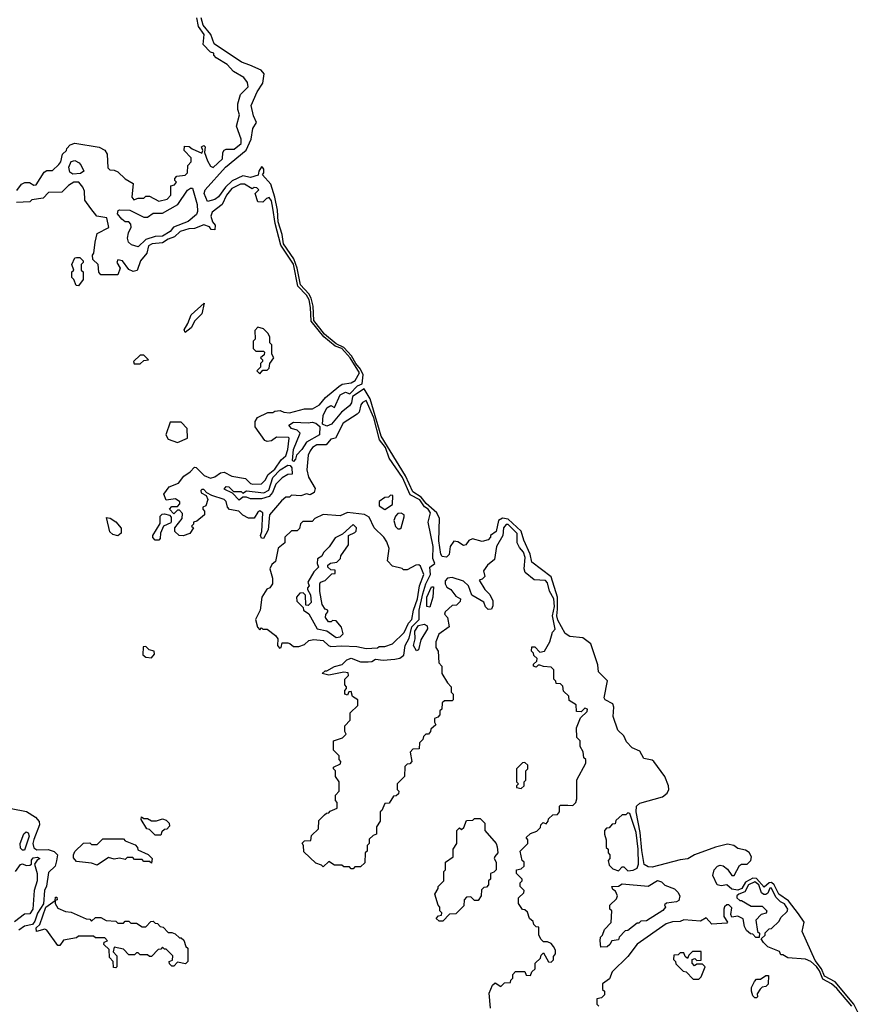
# Model space of a CAD drawing. Extents: x 2737310 to 2869991, y 870230 to 1012730.
# Tile 120 of 256: x 2843380 to 2847907, y 915185 to 920455. Entities that reach past the tile are written whole.
import ezdxf

# ---------------------------------------------------------------- set-up
doc = ezdxf.new("R2010")
doc.units = 0

msp = doc.modelspace()

# ---------------------------------------------------------------- linework, layer by layer
at = {"layer": '0CON02XD'}
for points in [[(2843365, 919540), (2843390, 919575), (2843407, 919583), (2843433, 919583), (2843455, 919570), (2843468.3, 919571.7), (2843511.7, 919638.3), (2843525, 919647.5), (2843555, 919647.5), (2843589.3, 919680.7), (2843600, 919695), (2843610, 919735), (2843630, 919755), (2843632.5, 919765), (2843650, 919785), (2843675, 919793.3), (2843805, 919772.5), (2843836.4, 919756.4), (2843847.5, 919735), (2843852.5, 919662.5), (2843861.7, 919651.7), (2843885, 919650), (2843905, 919640), (2843945, 919602.5), (2843988.3, 919578.3), (2843980, 919505), (2843991.7, 919491.7), (2844015, 919500), (2844045, 919500), (2844055, 919510), (2844075, 919510), (2844125, 919483.3), (2844170, 919495), (2844190, 919515), (2844190, 919565), (2844208.3, 919571.7), (2844220, 919585), (2844210, 919595), (2844210, 919605), (2844221.7, 919618.3), (2844265, 919622.5), (2844277.5, 919635), (2844280, 919675), (2844297.5, 919695), (2844297.5, 919715), (2844260, 919755), (2844262.5, 919777.5), (2844287, 919777), (2844303, 919763), (2844355, 919740), (2844360, 919755), (2844352.5, 919775), (2844365, 919782.5), (2844372.5, 919775), (2844370, 919745), (2844385, 919700), (2844400.7, 919670.7), (2844415, 919663.3), (2844465, 919710), (2844467.5, 919745), (2844475, 919757.5), (2844485, 919762.5), (2844527.7, 919762.3), (2844565, 919792.5), (2844566.4, 919816.4), (2844540, 919885), (2844556.7, 919945), (2844547.5, 919975), (2844547.5, 920005), (2844562.5, 920055), (2844602.5, 920095), (2844599.3, 920119.3), (2844580, 920145), (2844525, 920177.5), (2844490, 920215), (2844431.7, 920251.7), (2844420, 920265), (2844420, 920275), (2844401.7, 920281.7), (2844363, 920323), (2844367.5, 920375), (2844337.7, 920417.7), (2844329.2, 920465)], [(2847906.9, 915065), (2847845.2, 915185.2), (2847745, 915304.5), (2847688.2, 915335), (2847671.8, 915375), (2847639.3, 915419.3), (2847569.4, 915575), (2847580, 915625), (2847550.1, 915670.1), (2847495, 915738.9), (2847444.7, 915774.7), (2847419.1, 915825), (2847405, 915836.8), (2847391.4, 915835), (2847365, 915812.5), (2847325, 915859.2), (2847305, 915859.6), (2847265, 915838.9), (2847246.7, 915805), (2847225, 915796.1), (2847191.9, 915801.9), (2847165, 915824.3), (2847135, 915818.5), (2847114.2, 915825), (2847091.4, 915875), (2847097.8, 915905), (2847115, 915924.4), (2847130.3, 915929.7), (2847146.5, 915926.5), (2847168.3, 915908.3), (2847192, 915875), (2847205, 915874.4), (2847232.9, 915927.1), (2847245, 915934.4), (2847275, 915934.4), (2847294.3, 915955), (2847297.3, 915975), (2847285, 915996.7), (2847265, 916009.5), (2847225, 916018.6), (2847202.5, 916035), (2847168.3, 916041.7), (2847105.8, 916025.8), (2846992.5, 915985), (2846957, 915963), (2846915, 915958.8), (2846765, 915918.8), (2846745, 915920), (2846723.8, 915933.8), (2846711.2, 916008.8), (2846701.2, 916105), (2846679.6, 916215), (2846682.5, 916245), (2846699.2, 916260.8), (2846822, 916295), (2846845.6, 916315), (2846854.3, 916335), (2846854.2, 916355), (2846833.1, 916405), (2846775, 916483.8), (2846765, 916491.2), (2846720.6, 916500.6), (2846699.3, 916539.3), (2846658, 916558), (2846629.3, 916589.3), (2846615, 916622.5), (2846582.5, 916652.5), (2846557.5, 916725), (2846560, 916775), (2846555, 916793.3), (2846514.6, 916814.6), (2846508.1, 916825), (2846527.1, 916917.1), (2846478.6, 916965), (2846475, 917002.5), (2846437.1, 917115), (2846395, 917145.7), (2846325, 917154.2), (2846299.8, 917169.8), (2846260.3, 917240.3), (2846255.4, 917265), (2846259.1, 917299.1), (2846259.2, 917365), (2846225, 917472.5), (2846121.6, 917551.6), (2846113.5, 917595), (2846078.7, 917668.7), (2846065, 917717.5), (2845995, 917781.5), (2845965, 917787.5), (2845942.5, 917775), (2845931.2, 917715), (2845900, 917695), (2845900, 917685), (2845888.3, 917671.7), (2845855, 917662.5), (2845803.6, 917676.4), (2845785, 917667.5), (2845767.5, 917645), (2845755, 917640), (2845725, 917660), (2845705, 917663.3), (2845683.8, 917635), (2845678.3, 917591.7), (2845665, 917577.5), (2845642.3, 917582.3), (2845634.2, 917594.2), (2845624, 917665), (2845627.5, 917785), (2845612.5, 917815), (2845555.7, 917865.7), (2845529, 917899), (2845485, 917927.1), (2845445, 918012.9), (2845315.8, 918225.8), (2845256, 918425), (2845225, 918480), (2845161.7, 918438.3), (2845156.7, 918405), (2845145, 918387.5), (2845102.5, 918355), (2845050, 918290), (2845025, 918279.4), (2845000.9, 918290.9), (2845003.9, 918336.1), (2845025, 918377.5), (2845045, 918390), (2845065, 918380), (2845095, 918446.7), (2845125, 918461.2), (2845147.5, 918452.5), (2845188.8, 918495), (2845213.6, 918506.4), (2845217.9, 918555), (2845204.7, 918585), (2845178.8, 918615), (2845155.5, 918655.5), (2845115, 918701.2), (2845075, 918720.4), (2845011.6, 918771.6), (2844954.6, 918845), (2844951.6, 918921.6), (2844940.3, 918965), (2844928.1, 918988.1), (2844883.9, 919035), (2844865.4, 919124.6), (2844848.4, 919175), (2844791.6, 919255), (2844784.6, 919305), (2844763.1, 919373.1), (2844759.6, 919435), (2844745.3, 919505), (2844724, 919575), (2844680, 919625), (2844686.7, 919635), (2844686.7, 919655), (2844680, 919665), (2844675, 919667.5), (2844660, 919645), (2844657, 919623), (2844615, 919611.2), (2844575, 919618.8), (2844517.9, 919592.1), (2844481.1, 919558.9), (2844445, 919506), (2844425, 919492), (2844385, 919482.5), (2844367.5, 919525), (2844373.3, 919545), (2844481.2, 919665), (2844593, 919757), (2844620, 919815), (2844627.7, 919872.3), (2844647.5, 919905), (2844631.2, 919941.2), (2844620, 919995), (2844651.7, 920068.3), (2844682, 920115), (2844688, 920165), (2844673.3, 920185), (2844612.2, 920212.2), (2844566.9, 920226.9), (2844421.1, 920325), (2844403.5, 920375), (2844361.8, 920425), (2844350.8, 920465)], [(2843665, 919628.8), (2843648.8, 919638.8), (2843643.8, 919665), (2843655, 919696.2), (2843675, 919701.2), (2843698.6, 919688.6), (2843710, 919675), (2843722.5, 919645), (2843705, 919631.2), (2843665, 919628.8)], [(2845011.7, 916198.3), (2845021.7, 916208.3), (2845035, 916210), (2845041.7, 916218.3), (2845080, 916235), (2845080, 916265), (2845070, 916275), (2845070, 916305), (2845090, 916325), (2845090, 916375), (2845070, 916405), (2845070, 916435), (2845060, 916445), (2845060, 916455), (2845098.3, 916471.7), (2845100, 916485), (2845090, 916495), (2845090, 916515), (2845060, 916545), (2845060, 916595), (2845108.3, 916611.7), (2845128.3, 916631.7), (2845120, 916645), (2845120, 916675), (2845150, 916705), (2845150, 916745), (2845190, 916785), (2845190, 916815), (2845161.7, 916831.7), (2845155, 916860), (2845141.7, 916858.3), (2845135, 916840), (2845120, 916845), (2845120, 916865), (2845130, 916875), (2845130, 916885), (2845120, 916895), (2845120, 916925), (2845140, 916945), (2845138.3, 916958.3), (2845115, 916962.5), (2845035, 916947.5), (2845000, 916955), (2845015, 916970), (2845025, 916970), (2845065, 916992.5), (2845107, 917003), (2845131.7, 917028.3), (2845155, 917037.5), (2845205, 917017.5), (2845245, 917017.5), (2845265, 917020), (2845285, 917032.5), (2845325, 917026.2), (2845388.3, 917031.7), (2845415, 917037.5), (2845437, 917053), (2845443.8, 917105), (2845465.8, 917145), (2845479.4, 917205), (2845518, 917245), (2845519.2, 917295), (2845538.3, 917381.7), (2845554.3, 917435), (2845579.2, 917485), (2845576, 917524), (2845602.5, 917545), (2845591.7, 917571.7), (2845594, 917635), (2845566.2, 917765), (2845580, 917815), (2845566.2, 917835), (2845547.8, 917847.8), (2845522.5, 917885), (2845471.1, 917911.1), (2845430, 918005), (2845358.1, 918108.1), (2845338.9, 918165), (2845306, 918206), (2845275, 918323.3), (2845235, 918416.7), (2845215, 918406.7), (2845206, 918394), (2845196.7, 918355), (2845186.4, 918343.6), (2845112.5, 918295), (2845070, 918215), (2845045, 918210), (2845020, 918180), (2844970.8, 918179.2), (2844946.7, 918165), (2844935, 918147.5), (2844923.8, 918125), (2844916.7, 918045), (2844926.4, 918006.4), (2844962.5, 917945), (2844956.4, 917923.6), (2844935, 917912.5), (2844915, 917917.5), (2844885, 917906.7), (2844835, 917910), (2844825, 917900), (2844805, 917900), (2844780.7, 917879.3), (2844717.5, 917805), (2844710, 917725), (2844685, 917677.5), (2844675, 917680), (2844670, 917695), (2844676.7, 917715), (2844682.5, 917815), (2844666.4, 917826.4), (2844655, 917820), (2844635, 917787.5), (2844605, 917787.5), (2844575, 917802.5), (2844553.6, 917823.6), (2844503.9, 917833.9), (2844492.5, 917845), (2844485.9, 917875.9), (2844475, 917886.7), (2844408.3, 917908.3), (2844381.7, 917921.7), (2844365, 917940), (2844355, 917940), (2844350, 917935), (2844351.7, 917921.7), (2844378.3, 917908.3), (2844386.7, 917886.7), (2844377, 917853), (2844360, 917845), (2844360, 917835), (2844370, 917825), (2844370, 917805), (2844328.3, 917771.7), (2844310, 917765), (2844310, 917755), (2844300, 917745), (2844310, 917735), (2844290, 917705), (2844255, 917692.5), (2844233.6, 917693.6), (2844210, 917715), (2844210, 917735), (2844250, 917785), (2844251.7, 917811.7), (2844235, 917830), (2844225, 917830), (2844205, 917810), (2844182.5, 917835), (2844195, 917850), (2844225, 917850), (2844237, 917863), (2844237.5, 917875), (2844215, 917890), (2844165, 917882.5), (2844152.5, 917915), (2844180, 917955), (2844230, 917975), (2844258.3, 918011.7), (2844292.5, 918035), (2844315, 918060), (2844325, 918057.5), (2844366.7, 918015), (2844400.7, 918000.7), (2844425, 918007.5), (2844455, 918030), (2844475, 918032.5), (2844515, 918011.2), (2844589.5, 917999.5), (2844615, 917973.3), (2844628.3, 917968.3), (2844675, 917971.2), (2844695, 917990), (2844710, 918020), (2844745, 918050), (2844780.3, 918099.7), (2844805, 918120), (2844815.7, 918155), (2844822.5, 918215), (2844818.3, 918218.3), (2844755, 918220), (2844728.7, 918201.3), (2844705, 918197.5), (2844693.1, 918203.1), (2844640, 918275), (2844640, 918305), (2844653.9, 918326.1), (2844708.3, 918351.7), (2844735, 918352.5), (2844745, 918360), (2844775, 918362.5), (2844793.9, 918353.9), (2844825, 918351.2), (2844905, 918372.5), (2844947, 918373), (2844985, 918393.3), (2845017.3, 918432.7), (2845087.7, 918492.3), (2845106.1, 918503.9), (2845155, 918512), (2845176.8, 918523.2), (2845198.5, 918565), (2845150, 918645), (2845105.4, 918695), (2845068.4, 918708.4), (2845008.4, 918758.4), (2844940.7, 918840.7), (2844937.5, 918915), (2844929.1, 918955), (2844915, 918980.8), (2844869.1, 919029.1), (2844845, 919146.2), (2844778.5, 919248.5), (2844748.5, 919365), (2844735.7, 919445.7), (2844728, 919485), (2844715, 919502.5), (2844701.7, 919498.3), (2844681.7, 919478.3), (2844655, 919480), (2844640, 919525), (2844660, 919545), (2844650, 919555), (2844635, 919557.5), (2844625, 919550), (2844583.9, 919573.9), (2844562.5, 919575), (2844515, 919551.2), (2844486.7, 919515), (2844463.9, 919466.1), (2844410, 919425), (2844403.9, 919403.9), (2844413, 919373), (2844426.7, 919355), (2844425, 919330), (2844405, 919332.5), (2844397, 919347), (2844365, 919356.7), (2844315, 919336.7), (2844285, 919336), (2844238.3, 919321.7), (2844208, 919292), (2844175, 919280), (2844145, 919260), (2844090, 919255), (2844070, 919245), (2844060, 919205), (2844026.4, 919163.6), (2844008.3, 919111.7), (2843987, 919107), (2843965, 919117.5), (2843930, 919165), (2843905, 919170), (2843900, 919155), (2843917.5, 919125), (2843905, 919090), (2843815, 919090), (2843803, 919103), (2843800, 919145), (2843771.7, 919171.7), (2843770, 919195), (2843777.5, 919205), (2843783.3, 919265), (2843795, 919310), (2843857, 919343), (2843846.7, 919395), (2843793.3, 919403.3), (2843760, 919445), (2843728.3, 919488.3), (2843726.4, 919536.4), (2843718.3, 919558.3), (2843697.5, 919585), (2843670, 919585), (2843641.7, 919568.3), (2843605, 919532.5), (2843535, 919530), (2843505, 919500), (2843445, 919490), (2843435, 919480), (2843363, 919477)], [(2844015, 919240), (2843979.3, 919249.3), (2843962.5, 919265), (2843957.5, 919285), (2843962.5, 919315), (2843976.1, 919343.9), (2843975, 919360), (2843965, 919372.5), (2843945, 919372.5), (2843927, 919387), (2843903.3, 919415), (2843907, 919433), (2843915, 919437.5), (2843970, 919435), (2844045, 919397.5), (2844065, 919397.5), (2844095, 919418.8), (2844145, 919420), (2844226.7, 919465), (2844278.3, 919541.7), (2844295, 919553.3), (2844305, 919552.5), (2844330.8, 919465), (2844332.5, 919427.5), (2844327, 919413), (2844282.5, 919375), (2844203.3, 919345), (2844185, 919322), (2844145, 919296.2), (2844105, 919293.8), (2844055, 919278.8), (2844015, 919240)], [(2843695, 919030), (2843681.7, 919031.7), (2843670, 919065), (2843660, 919075), (2843660, 919105), (2843670, 919115), (2843660, 919145), (2843675, 919180), (2843685, 919182.5), (2843701.7, 919181.7), (2843720, 919165), (2843720, 919155), (2843710, 919145), (2843710, 919115), (2843720, 919105), (2843720, 919065), (2843695, 919030)], [(2844265, 918780), (2844260, 918795), (2844280.7, 918829.3), (2844297.5, 918875), (2844368.3, 918938.3), (2844355, 918880), (2844317.5, 918842.5), (2844297.5, 918805), (2844265, 918780)], [(2844665, 918560), (2844681.7, 918578.3), (2844705, 918580), (2844715, 918590), (2844720, 918615), (2844740, 918645), (2844730, 918665), (2844730, 918715), (2844720, 918725), (2844720, 918755), (2844710, 918775), (2844685, 918800), (2844655, 918810), (2844638.3, 918791.7), (2844640, 918745), (2844630, 918735), (2844630, 918695), (2844645, 918680), (2844685, 918680), (2844690, 918675), (2844688.3, 918661.7), (2844670, 918645), (2844680, 918635), (2844680, 918625), (2844670, 918615), (2844670, 918595), (2844650, 918575), (2844665, 918560)], [(2844025, 918612.5), (2844045, 918630), (2844070, 918635), (2844045, 918660), (2844025, 918660), (2843990, 918625), (2843993, 918613), (2844025, 918612.5)], [(2844225, 918192.5), (2844277.5, 918215), (2844277, 918267), (2844245, 918300), (2844185, 918300), (2844163, 918233), (2844175, 918210), (2844225, 918192.5)], [(2844845, 918090), (2844840, 918095), (2844846.2, 918155), (2844881.7, 918241.7), (2844865, 918257.5), (2844835, 918267.5), (2844820, 918285), (2844845, 918300), (2844925, 918296.7), (2844945, 918301.2), (2844965.5, 918295.5), (2844987.5, 918277.5), (2844985, 918232.5), (2844916.1, 918193.9), (2844891.2, 918155), (2844862.5, 918125), (2844857, 918103), (2844845, 918090)], [(2844555, 917882.5), (2844520, 917920), (2844475, 917942.5), (2844485, 917956.7), (2844500, 917955), (2844525, 917930), (2844565, 917930), (2844575, 917920), (2844595, 917932.5), (2844687, 917923), (2844713, 917937), (2844734.3, 918005), (2844774, 918045), (2844815, 918070), (2844828.3, 918068.3), (2844837, 918057), (2844838.3, 918021.7), (2844815, 918020), (2844785, 918002.5), (2844751.7, 917968.3), (2844732.5, 917925), (2844715, 917902.5), (2844675, 917890), (2844615, 917891.2), (2844595, 917900), (2844575, 917900), (2844555, 917882.5)], [(2845335, 917832.5), (2845375, 917860), (2845378.3, 917908.3), (2845365, 917910), (2845355, 917900), (2845335, 917897.5), (2845303.9, 917876.1), (2845305, 917852.5), (2845335, 917832.5)], [(2843905, 917693.3), (2843879.3, 917699.3), (2843863, 917713), (2843845, 917790), (2843865, 917786.7), (2843895, 917766.7), (2843923.6, 917733.6), (2843923.6, 917706.4), (2843905, 917693.3)], [(2844125, 917670), (2844105, 917670), (2844093.3, 917683.3), (2844092.5, 917695), (2844131.7, 917758.3), (2844132.3, 917797.7), (2844142.3, 917807.7), (2844155, 917810), (2844182.5, 917802.5), (2844191.7, 917791.7), (2844191.7, 917768.3), (2844188.3, 917761.7), (2844150, 917745), (2844133, 917707), (2844131.7, 917678.3), (2844125, 917670)], [(2845235, 917089.2), (2845295, 917092.5), (2845305, 917100), (2845335, 917100), (2845376.1, 917113.9), (2845438.8, 917175), (2845462, 917225), (2845478.8, 917245), (2845487.5, 917295), (2845510, 917355), (2845520.8, 917425), (2845543.8, 917485), (2845525, 917530), (2845516.4, 917536.4), (2845500, 917535), (2845455, 917510), (2845435, 917510), (2845427, 917517), (2845375, 917530), (2845348.3, 917558.3), (2845357.5, 917625), (2845345, 917660), (2845330, 917685), (2845277.5, 917735), (2845251.7, 917791.7), (2845225.9, 917805.9), (2845135, 917817.5), (2845095, 917800), (2845005, 917807.5), (2844960, 917785), (2844945, 917770), (2844895, 917770), (2844883, 917757), (2844878.3, 917731.7), (2844865, 917720), (2844835, 917720), (2844800, 917685), (2844800, 917655), (2844763, 917627), (2844750, 917555), (2844730.7, 917539.3), (2844720, 917515), (2844732.5, 917465), (2844732.5, 917435), (2844720, 917415), (2844703.6, 917406.4), (2844676.7, 917365), (2844667.5, 917295), (2844642.5, 917245), (2844653, 917203), (2844665, 917190), (2844675, 917200), (2844682.5, 917192.5), (2844705, 917192.5), (2844749.3, 917159.3), (2844761.7, 917141.7), (2844760, 917105), (2844771.7, 917091.7), (2844780, 917095), (2844785, 917120), (2844815, 917120), (2844827, 917117), (2844845, 917100), (2844875, 917100), (2844905, 917110), (2844928.3, 917131.7), (2844955, 917137.5), (2845005, 917132.5), (2845032.5, 917105), (2845045, 917100), (2845103.9, 917103.9), (2845185, 917100), (2845235, 917089.2)], [(2845415, 917730), (2845422.5, 917735), (2845437.5, 917795), (2845437.5, 917805), (2845423, 917813), (2845405, 917812.5), (2845391.7, 917798.3), (2845383.3, 917775), (2845391.7, 917741.7), (2845405, 917730), (2845415, 917730)], [(2845075, 917148.8), (2845095, 917152.5), (2845111.7, 917168.3), (2845103, 917203), (2845075, 917237.5), (2845055, 917240), (2845047, 917233), (2845033, 917233), (2845017.5, 917255), (2845018.3, 917271.7), (2845030, 917285), (2845030, 917295), (2845015, 917300), (2845000, 917325), (2844987.5, 917395), (2844987.5, 917435), (2844990, 917445), (2845016.1, 917453.9), (2845051.7, 917488.3), (2845068.3, 917491.7), (2845068.3, 917508.3), (2845045, 917510), (2845030, 917525), (2845030, 917535), (2845043, 917547), (2845078.3, 917551.7), (2845098.3, 917571.7), (2845100, 917585), (2845140, 917645), (2845140, 917695), (2845175, 917710), (2845181.7, 917718.3), (2845182.5, 917735), (2845165, 917752.5), (2845108.3, 917701.7), (2845068.3, 917681.7), (2845036.4, 917633.6), (2845006.4, 917603.6), (2844996.7, 917583.3), (2844975, 917570), (2844972.5, 917545), (2844980, 917525), (2844955, 917500), (2844922.5, 917445), (2844930, 917425), (2844920, 917415), (2844920, 917405), (2844937, 917377), (2844940, 917335), (2844925, 917320), (2844911.7, 917321.7), (2844910, 917375), (2844897.5, 917387.5), (2844880, 917385), (2844862.5, 917365), (2844863, 917343), (2844898.3, 917308.3), (2844900, 917295), (2844927.5, 917275), (2844973.3, 917195), (2845025, 917183.3), (2845075, 917148.8)], [(2845900, 915165), (2845892.5, 915245), (2845911.7, 915288.3), (2845925, 915300), (2845955, 915280), (2845975, 915300), (2846008.3, 915301.7), (2846010, 915315), (2846020, 915325), (2846020, 915345), (2846035, 915360), (2846085, 915360), (2846091.7, 915341.7), (2846115, 915340), (2846121.7, 915358.3), (2846140, 915375), (2846140, 915405), (2846168.3, 915431.7), (2846171.7, 915448.3), (2846185, 915460), (2846211.7, 915411.7), (2846225, 915410), (2846237, 915423), (2846238.3, 915441.7), (2846247.5, 915455), (2846247.5, 915475), (2846237.5, 915495), (2846225, 915510), (2846205, 915520), (2846185, 915520), (2846171.7, 915531.7), (2846160, 915555), (2846158.3, 915598.3), (2846145, 915600), (2846131.7, 915611.7), (2846128.3, 915628.3), (2846110, 915645), (2846098.3, 915678.3), (2846085, 915690), (2846071.7, 915691.7), (2846050, 915725), (2846050, 915755), (2846078.3, 915781.7), (2846080, 915795), (2846060, 915815), (2846060, 915835), (2846070, 915845), (2846070, 915855), (2846040, 915885), (2846040, 915905), (2846065, 915910), (2846080, 915925), (2846080, 915945), (2846070, 915955), (2846060, 916005), (2846100, 916045), (2846100, 916065), (2846091.7, 916078.3), (2846115, 916100), (2846148.3, 916111.7), (2846168.3, 916131.7), (2846170, 916145), (2846181.7, 916158.3), (2846198.3, 916151.7), (2846210, 916165), (2846211.7, 916178.3), (2846235, 916200), (2846258.3, 916201.7), (2846270, 916215), (2846270, 916245), (2846275, 916250), (2846315, 916250), (2846341.7, 916248.3), (2846357.5, 916265), (2846362.5, 916285), (2846363, 916387), (2846410, 916475), (2846410, 916495), (2846400, 916505), (2846397, 916537), (2846380, 916565), (2846380, 916595), (2846363, 916613), (2846360, 916665), (2846381.7, 916718.3), (2846418.3, 916751.7), (2846420, 916765), (2846405, 916770), (2846385, 916750), (2846361.7, 916751.7), (2846358.3, 916788.3), (2846321.7, 916811.7), (2846320, 916835), (2846291.7, 916861.7), (2846288.3, 916888.3), (2846275, 916900), (2846251.7, 916901.7), (2846250, 916915), (2846240, 916925), (2846240, 916975), (2846225, 916990), (2846185, 916992.5), (2846165, 917000), (2846155, 917000), (2846145, 916990), (2846130, 916995), (2846130, 917005), (2846148.3, 917021.7), (2846150, 917035), (2846131.7, 917051.7), (2846130, 917065), (2846120, 917075), (2846121.7, 917098.3), (2846138.3, 917098.3), (2846165, 917070), (2846190, 917075), (2846217.5, 917125), (2846233, 917177), (2846247, 917193), (2846232.5, 917265), (2846243.8, 917315), (2846240, 917355), (2846216.1, 917396.1), (2846205, 917440), (2846195, 917452.5), (2846135, 917457.5), (2846086.4, 917496.4), (2846080, 917515), (2846086.1, 917576.1), (2846076.7, 917605), (2846055, 917630), (2846043.3, 917655), (2846044, 917705), (2845995, 917753.8), (2845985, 917753.8), (2845970.8, 917735), (2845966, 917695), (2845932.5, 917635), (2845922.5, 917565), (2845883.9, 917536.1), (2845862.5, 917505), (2845870, 917475), (2845855, 917460), (2845840, 917455), (2845870, 917405), (2845897.7, 917377.7), (2845913.3, 917345), (2845913, 917317), (2845905, 917300), (2845888.3, 917298.3), (2845873, 917313), (2845865, 917337.5), (2845800, 917375), (2845782.5, 917425), (2845755, 917450), (2845695, 917470), (2845670, 917465), (2845658.3, 917451.7), (2845657.5, 917435), (2845667, 917417), (2845687.5, 917405), (2845715, 917370), (2845740, 917355), (2845738.3, 917341.7), (2845718.3, 917321.7), (2845695, 917320), (2845657.5, 917285), (2845653.6, 917273.6), (2845670, 917255), (2845680, 917205), (2845623.6, 917166.4), (2845607.5, 917125), (2845607.5, 917095), (2845620, 917075), (2845623, 917013), (2845640, 916995), (2845640, 916955), (2845670, 916905), (2845690, 916885), (2845690, 916855), (2845700, 916845), (2845700, 916815), (2845695, 916810), (2845655, 916810), (2845641.7, 916798.3), (2845640, 916765), (2845630, 916755), (2845630, 916735), (2845618.3, 916721.7), (2845600, 916715), (2845600, 916695), (2845608.3, 916681.7), (2845581.7, 916658.3), (2845580, 916645), (2845568.3, 916631.7), (2845555, 916630), (2845541.7, 916618.3), (2845538.3, 916601.7), (2845520, 916585), (2845518.3, 916551.7), (2845485, 916550), (2845470, 916535), (2845480, 916485), (2845468.3, 916471.7), (2845455, 916470), (2845441.7, 916458.3), (2845440, 916405), (2845400, 916365), (2845400, 916335), (2845410, 916325), (2845408.3, 916311.7), (2845395, 916300), (2845381.7, 916298.3), (2845358.3, 916261.7), (2845335, 916260), (2845318.3, 916221.7), (2845310, 916215), (2845310, 916165), (2845290, 916135), (2845290, 916095), (2845271.7, 916088.3), (2845251.7, 916068.3), (2845250, 916045), (2845240, 916035), (2845240, 916005), (2845230, 915995), (2845228.3, 915941.7), (2845205, 915920), (2845175, 915920), (2845165, 915910), (2845155, 915910), (2845145, 915920), (2845115, 915920), (2845105, 915930), (2845065, 915930), (2845035, 915950), (2845005, 915920), (2844995, 915930), (2844965, 915940), (2844901.7, 916001.7), (2844900, 916035), (2844891.7, 916048.3), (2844905, 916060), (2844938.3, 916061.7), (2844941.7, 916088.3), (2844980, 916125), (2844981.7, 916168.3), (2845011.7, 916198.3)], [(2845575, 917310), (2845560, 917315), (2845560, 917365), (2845585, 917420), (2845595, 917420), (2845591.4, 917365), (2845575, 917310)], [(2845505, 917077.5), (2845488.8, 917105), (2845498, 917142), (2845495, 917182.5), (2845515, 917212.9), (2845545, 917219.2), (2845560.5, 917210.5), (2845563.8, 917195), (2845526.7, 917135), (2845515, 917082.5), (2845505, 917077.5)], [(2844085, 917040), (2844101.7, 917058.3), (2844100, 917075), (2844073, 917083), (2844055, 917100), (2844041.7, 917098.3), (2844040, 917055), (2844055, 917042.5), (2844085, 917040)], [(2846065, 916340), (2846080, 916355), (2846080, 916375), (2846090, 916385), (2846090, 916435), (2846100, 916445), (2846100, 916465), (2846085, 916480), (2846071.7, 916478.3), (2846040, 916445), (2846040, 916375), (2846050, 916365), (2846040, 916355), (2846040, 916345), (2846065, 916340)], [(2843335, 916232.5), (2843417, 916217), (2843465, 916187.5), (2843483.6, 916163.6), (2843486.7, 916145), (2843455, 916067.5), (2843450.8, 916045), (2843455, 916022.5), (2843471.7, 916011.7), (2843533, 916013), (2843565, 916003.3), (2843583.3, 915985), (2843577, 915953), (2843570, 915925), (2843535, 915890), (2843523, 915817), (2843513.3, 915795), (2843507, 915723), (2843475, 915672.5), (2843460.7, 915629.3), (2843448.3, 915611.7), (2843405, 915602.5), (2843375, 915582.5)], [(2846635, 915900), (2846665, 915902.5), (2846686.4, 915913.6), (2846693.3, 915935), (2846690.8, 916015), (2846680, 916105), (2846647, 916207), (2846635, 916210), (2846625, 916200), (2846605, 916200), (2846571.7, 916168.3), (2846568.3, 916151.7), (2846551.7, 916148.3), (2846535, 916130), (2846521.7, 916128.3), (2846510, 916115), (2846510, 916095), (2846520, 916065), (2846520, 916025), (2846530, 916015), (2846530, 915995), (2846540, 915985), (2846540, 915965), (2846530, 915955), (2846535, 915930), (2846555, 915910), (2846585, 915900), (2846605, 915920), (2846615, 915920), (2846635, 915900)], [(2844135, 916090), (2844105, 916090), (2844075, 916120), (2844060, 916125), (2844030, 916175), (2844031.7, 916188.3), (2844045, 916180), (2844065, 916180), (2844085, 916167.5), (2844113, 916167), (2844145, 916177.5), (2844165, 916170), (2844180, 916155), (2844181.7, 916138.3), (2844168.3, 916121.7), (2844155, 916120), (2844141.7, 916108.3), (2844135, 916090)], [(2845645, 915630), (2845625, 915630), (2845610, 915645), (2845621.7, 915658.3), (2845638.3, 915661.7), (2845640, 915675), (2845630, 915685), (2845630, 915705), (2845620, 915715), (2845602.5, 915775), (2845620, 915805), (2845620, 915815), (2845650, 915845), (2845650, 915895), (2845660, 915905), (2845660, 915945), (2845700, 915975), (2845700, 916015), (2845720, 916045), (2845720, 916115), (2845735, 916130), (2845745, 916120), (2845758.3, 916131.7), (2845771.7, 916168.3), (2845805, 916170), (2845815, 916180), (2845845, 916180), (2845870, 916155), (2845870, 916115), (2845930, 916045), (2845937, 916027), (2845940, 915995), (2845923, 915977), (2845920, 915965), (2845930, 915945), (2845930, 915905), (2845918.3, 915891.7), (2845900, 915885), (2845900, 915855), (2845890, 915845), (2845890, 915825), (2845878.3, 915811.7), (2845865, 915810), (2845851.7, 915798.3), (2845850, 915765), (2845835, 915740), (2845815, 915740), (2845795, 915760), (2845771.7, 915758.3), (2845760, 915745), (2845758.3, 915711.7), (2845715, 915670), (2845681.7, 915668.3), (2845645, 915630)], [(2843405, 916010), (2843395, 916010), (2843385, 916020), (2843383.3, 916045), (2843403, 916097), (2843415, 916107.5), (2843425, 916102.5), (2843431.2, 916085), (2843405, 916010)], [(2843795, 915930), (2843765, 915940), (2843685, 915950), (2843668.3, 915968.3), (2843667.5, 915985), (2843675, 916002.5), (2843721.7, 916048.3), (2843755, 916050), (2843765, 916040), (2843795, 916040), (2843825, 916070), (2843935, 916070), (2843945, 916060), (2843998.3, 916038.3), (2844010, 916025), (2844011.7, 916011.7), (2844067, 915987), (2844090, 915965), (2844085, 915940), (2844075, 915950), (2844045, 915950), (2844035, 915960), (2843995, 915960), (2843985, 915970), (2843955, 915970), (2843945, 915960), (2843915, 915967.5), (2843885, 915962.5), (2843855, 915970), (2843795, 915930)], [(2843356.7, 915895), (2843385, 915932.5), (2843395, 915937.5), (2843415, 915928.8), (2843435, 915930), (2843442.5, 915935), (2843443.9, 915956.1), (2843451.7, 915968.3), (2843475, 915972.5), (2843487.5, 915965), (2843473.3, 915956.7), (2843460, 915935), (2843473.3, 915885), (2843473.6, 915846.4), (2843456.7, 915795), (2843451.2, 915695), (2843435, 915670), (2843405, 915666.7), (2843353, 915627)], [(2847834.3, 915175), (2847755, 915270), (2847726.2, 915295), (2847679.8, 915319.8), (2847661.9, 915365), (2847645, 915388.1), (2847615, 915413.3), (2847587, 915427), (2847493, 915433), (2847465, 915450), (2847455, 915450), (2847447, 915467), (2847385, 915492.5), (2847362.5, 915515), (2847350, 915535), (2847370, 915555), (2847371.7, 915568.3), (2847391.7, 915588.3), (2847405, 915590), (2847445, 915630), (2847455, 915650), (2847488.3, 915681.7), (2847492.5, 915695), (2847475, 915722.5), (2847453.6, 915733.6), (2847428.3, 915758.3), (2847405, 915807.5), (2847395, 915807.5), (2847385, 915780), (2847375, 915772.5), (2847363, 915773), (2847351.2, 915781.2), (2847336.5, 915825), (2847315, 915840.6), (2847281.2, 915825), (2847262.3, 915787.7), (2847230, 915775), (2847220, 915765), (2847220, 915755), (2847235, 915740), (2847245, 915740), (2847295, 915710), (2847355, 915710), (2847380, 915685), (2847376.4, 915673.6), (2847350, 915665), (2847320, 915635), (2847330, 915575), (2847340, 915565), (2847338.3, 915541.7), (2847321.7, 915541.7), (2847305, 915560), (2847291.7, 915561.7), (2847270.7, 915580.7), (2847260.7, 915600.7), (2847253, 915643), (2847225, 915657.5), (2847191.7, 915651.7), (2847187.5, 915665), (2847191.7, 915701.7), (2847177, 915717), (2847165, 915717.5), (2847153, 915707), (2847150, 915695), (2847150, 915655), (2847170, 915625), (2847165, 915620), (2847085, 915613.3), (2847055, 915647.5), (2847025, 915630), (2846935, 915637.5), (2846915, 915627.5), (2846873.9, 915626.1), (2846840, 915615), (2846685, 915507.5), (2846635, 915440), (2846551.7, 915358.3), (2846538.3, 915321.7), (2846500, 915295), (2846500, 915265), (2846510, 915255), (2846510, 915235), (2846495, 915220), (2846470, 915215), (2846470, 915185), (2846480, 915175)], [(2846491.7, 915491.7), (2846487.5, 915525), (2846490, 915545), (2846500, 915555), (2846510, 915585), (2846547, 915623), (2846550, 915685), (2846540, 915695), (2846540, 915715), (2846575, 915750), (2846580, 915765), (2846570, 915790), (2846555, 915800), (2846550, 915815), (2846585, 915817.5), (2846605, 915830), (2846745, 915817.5), (2846795, 915847.5), (2846815, 915840), (2846833.3, 915823.3), (2846885, 915802.5), (2846903.3, 915785), (2846913.3, 915765), (2846909.3, 915740.7), (2846896.4, 915733.6), (2846843, 915727), (2846832.5, 915717.5), (2846837.5, 915705), (2846823, 915687), (2846735, 915632.5), (2846705, 915630), (2846695, 915620), (2846685, 915620), (2846635, 915580), (2846621.7, 915578.3), (2846590, 915545), (2846585, 915530), (2846550, 915525), (2846540, 915505), (2846525, 915492.5), (2846491.7, 915491.7)], [(2843895, 915380), (2843881.7, 915381.7), (2843880, 915415), (2843860, 915435), (2843858.3, 915478.3), (2843830, 915505), (2843831.7, 915518.3), (2843850, 915525), (2843835, 915540), (2843785, 915540), (2843775, 915550), (2843695, 915550), (2843685, 915540), (2843615, 915527.5), (2843595, 915500), (2843585, 915500), (2843525, 915582.5), (2843515, 915587.5), (2843470, 915575), (2843467.5, 915595), (2843487, 915613), (2843520, 915705), (2843570, 915740), (2843571.7, 915758.3), (2843578.3, 915758.3), (2843580, 915745), (2843570, 915740), (2843570, 915725), (2843585, 915700), (2843625, 915682.5), (2843655, 915677.5), (2843735, 915642.5), (2843755, 915640), (2843765, 915630), (2843785, 915650), (2843815, 915650), (2843843, 915633), (2843895, 915630), (2843905, 915620), (2843935, 915620), (2843945, 915630), (2843965, 915630), (2843975, 915620), (2844005, 915620), (2844035, 915600), (2844055, 915600), (2844081.7, 915628.3), (2844095, 915630), (2844105, 915620), (2844118.3, 915618.3), (2844131.7, 915601.7), (2844148.3, 915598.3), (2844175, 915570), (2844195, 915570), (2844211.7, 915561.7), (2844235, 915540), (2844245, 915540), (2844258.3, 915528.3), (2844270, 915495), (2844280, 915485), (2844280, 915415), (2844267.5, 915402.5), (2844225, 915410), (2844205, 915390), (2844195, 915390), (2844181.7, 915401.7), (2844180, 915415), (2844198.3, 915421.7), (2844200, 915445), (2844165, 915480), (2844155, 915480), (2844145, 915490), (2844135, 915480), (2844121.7, 915478.3), (2844085, 915440), (2844075, 915440), (2844065, 915450), (2844025, 915450), (2844015, 915460), (2844005, 915460), (2843995, 915450), (2843965, 915450), (2843935, 915480), (2843885, 915490), (2843880, 915465), (2843900, 915445), (2843900, 915385), (2843895, 915380)], [(2847015, 915320), (2847028.3, 915331.7), (2847050, 915385), (2847035, 915400), (2847005, 915400), (2846991.7, 915391.7), (2846980, 915405), (2846980, 915425), (2846995, 915430), (2847005, 915420), (2847028.3, 915421.7), (2847028.3, 915468.3), (2846981.7, 915468.3), (2846961.7, 915448.3), (2846955, 915430), (2846941.7, 915441.7), (2846935, 915460), (2846915, 915460), (2846905, 915450), (2846881.7, 915448.3), (2846880, 915425), (2846890, 915415), (2846891.7, 915401.7), (2846931.7, 915361.7), (2846948.3, 915358.3), (2846985, 915320), (2847015, 915320)], [(2847325, 915220), (2847315, 915220), (2847305, 915230), (2847297.5, 915255), (2847297.5, 915275), (2847313, 915307), (2847325, 915320), (2847345, 915320), (2847375, 915340), (2847388.3, 915338.3), (2847387, 915293), (2847375, 915280), (2847355, 915277.5), (2847343.6, 915266.4), (2847328.3, 915241.7), (2847330, 915225), (2847325, 915220)]]:
    msp.add_lwpolyline(points, dxfattribs=at)

doc.saveas('drawing.dxf')
